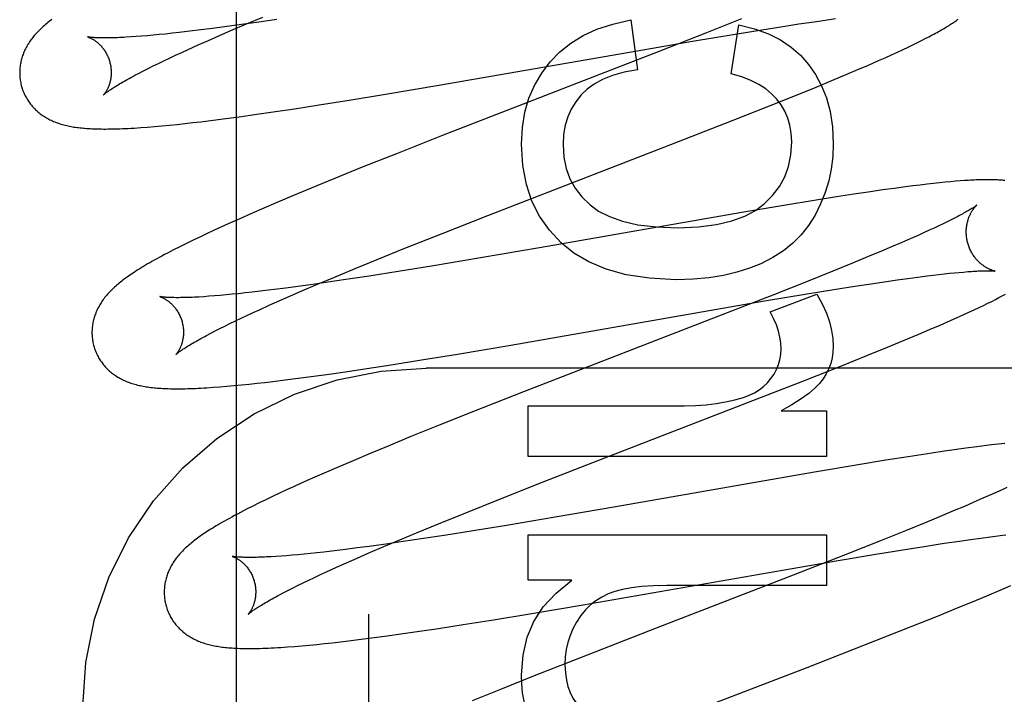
# Model space of a CAD drawing. Header units: inches. Extents: x 0 to 207, y 0 to 134.
# Tile 29 of 68: x 72.13 to 72.345, y 68.595 to 68.742. Entities that reach past the tile are written whole.
import ezdxf

# ---------------------------------------------------------------- set-up
doc = ezdxf.new("R2010")
doc.units = ezdxf.units.IN
doc.header["$LTSCALE"] = 11.383625
doc.header["$MEASUREMENT"] = 0
doc.linetypes.add('HIDDEN', pattern=[0.2, 0.1, -0.1])
doc.layers.add('DEFAULT_2', color=8, linetype='HIDDEN')
doc.layers.add('RIGHTHAND_DOOR_ASSEMBLY', color=7, linetype='CONTINUOUS')

msp = doc.modelspace()

# ---------------------------------------------------------------- linework, layer by layer
at = {"layer": 'DEFAULT_2', "color": 8, "linetype": 'HIDDEN'}
for p, q in [((72.20624, 65.19731), (72.20624, 70.69782)), ((72.17949, 68.74141), (72.18308, 68.74292)), ((72.18612, 68.74242), (72.18217, 68.74183)), ((72.26349, 68.74228), (72.26491, 68.73141)), ((72.28767, 68.7425), (72.28001, 68.73945)), ((72.30354, 68.74191), (72.30593, 68.74226)), ((72.30593, 68.74226), (72.30821, 68.74258)), ((72.16952, 68.7401), (72.16708, 68.7398)), ((72.17206, 68.74043), (72.16952, 68.7401)), ((72.1747, 68.74078), (72.17206, 68.74043)), ((72.17836, 68.74128), (72.1747, 68.74078)), ((72.17605, 68.73995), (72.17949, 68.74141)), ((72.18217, 68.74183), (72.17836, 68.74128)), ((72.28541, 68.73049), (72.28707, 68.74123)), ((72.28623, 68.7392), (72.29207, 68.74015)), ((72.29207, 68.74015), (72.29669, 68.74088)), ((72.29669, 68.74088), (72.3002, 68.74142)), ((72.3002, 68.74142), (72.30354, 68.74191)), ((72.15537, 68.73864), (72.15426, 68.73856)), ((72.15655, 68.73873), (72.15537, 68.73864)), ((72.15778, 68.73883), (72.15655, 68.73873)), ((72.15907, 68.73895), (72.15778, 68.73883)), ((72.16041, 68.73907), (72.15907, 68.73895)), ((72.16181, 68.73921), (72.16041, 68.73907)), ((72.16325, 68.73937), (72.16181, 68.73921)), ((72.16475, 68.73953), (72.16325, 68.73937)), ((72.16708, 68.7398), (72.16475, 68.73953)), ((72.17119, 68.73783), (72.17357, 68.73888)), ((72.17357, 68.73888), (72.17605, 68.73995)), ((72.28001, 68.73945), (72.2698, 68.73546)), ((72.27694, 68.73764), (72.28623, 68.7392)), ((72.32696, 68.73778), (72.3278, 68.7382)), ((72.3278, 68.7382), (72.32858, 68.73861)), ((72.16533, 68.73519), (72.16672, 68.73583)), ((72.16672, 68.73583), (72.16891, 68.73682)), ((72.16891, 68.73682), (72.17119, 68.73783)), ((72.26486, 68.73556), (72.27694, 68.73764)), ((72.32173, 68.73526), (72.32294, 68.73583)), ((72.32294, 68.73583), (72.32407, 68.73636)), ((72.32407, 68.73636), (72.3251, 68.73686)), ((72.3251, 68.73686), (72.32607, 68.73733)), ((72.32607, 68.73733), (72.32696, 68.73778)), ((72.16144, 68.73336), (72.16268, 68.73396)), ((72.16268, 68.73396), (72.16398, 68.73457)), ((72.16398, 68.73457), (72.16533, 68.73519)), ((72.22149, 68.72801), (72.26486, 68.73556)), ((72.2698, 68.73546), (72.22212, 68.71695)), ((72.31759, 68.73339), (72.31903, 68.73403)), ((72.31903, 68.73403), (72.32042, 68.73466)), ((72.32042, 68.73466), (72.32173, 68.73526)), ((72.15699, 68.73116), (72.15802, 68.73169)), ((72.15802, 68.73169), (72.1591, 68.73223)), ((72.1591, 68.73223), (72.16024, 68.73279)), ((72.16024, 68.73279), (72.16144, 68.73336)), ((72.31308, 68.73143), (72.31537, 68.73242)), ((72.31537, 68.73242), (72.31759, 68.73339)), ((72.1551, 68.73018), (72.15602, 68.73066)), ((72.15602, 68.73066), (72.15699, 68.73116)), ((72.30738, 68.72903), (72.31069, 68.73041)), ((72.31069, 68.73041), (72.31308, 68.73143)), ((72.20987, 68.72605), (72.22149, 68.72801)), ((72.29943, 68.72577), (72.30393, 68.7276)), ((72.30393, 68.7276), (72.30738, 68.72903)), ((72.20194, 68.72475), (72.20987, 68.72605)), ((72.29377, 68.7235), (72.29943, 68.72577)), ((72.18583, 68.72225), (72.18999, 68.72287)), ((72.18999, 68.72287), (72.19534, 68.7237)), ((72.19534, 68.7237), (72.20194, 68.72475)), ((72.28583, 68.72036), (72.29377, 68.7235)), ((72.1722, 68.72038), (72.17499, 68.72073)), ((72.17499, 68.72073), (72.17786, 68.72112)), ((72.17786, 68.72112), (72.18178, 68.72166)), ((72.18178, 68.72166), (72.18583, 68.72225)), ((72.15785, 68.71886), (72.1594, 68.71899)), ((72.1594, 68.71899), (72.16101, 68.71913)), ((72.16101, 68.71913), (72.16265, 68.71929)), ((72.16265, 68.71929), (72.16432, 68.71946)), ((72.16432, 68.71946), (72.16602, 68.71964)), ((72.16602, 68.71964), (72.16774, 68.71984)), ((72.16774, 68.71984), (72.1695, 68.72004)), ((72.1695, 68.72004), (72.1722, 68.72038)), ((72.27217, 68.71502), (72.28583, 68.72036)), ((72.22212, 68.71695), (72.21225, 68.71305)), ((72.24558, 68.70473), (72.27217, 68.71502)), ((72.21225, 68.71305), (72.20479, 68.71007)), ((72.20479, 68.71007), (72.1986, 68.70756)), ((72.1986, 68.70756), (72.1936, 68.7055)), ((72.32348, 68.7058), (72.32101, 68.70546)), ((72.32509, 68.706), (72.32348, 68.7058)), ((72.32666, 68.7062), (72.32509, 68.706)), ((72.32817, 68.70638), (72.32666, 68.7062)), ((72.32959, 68.70654), (72.32817, 68.70638)), ((72.33092, 68.70668), (72.32959, 68.70654)), ((72.33215, 68.70681), (72.33092, 68.70668)), ((72.3333, 68.70692), (72.33215, 68.70681)), ((72.33438, 68.70701), (72.3333, 68.70692)), ((72.33539, 68.70709), (72.33438, 68.70701)), ((72.33634, 68.70716), (72.33539, 68.70709)), ((72.18973, 68.70389), (72.18598, 68.7023)), ((72.1936, 68.7055), (72.18973, 68.70389)), ((72.23224, 68.69954), (72.24558, 68.70473)), ((72.3084, 68.7036), (72.30349, 68.70281)), ((72.31218, 68.70418), (72.3084, 68.7036)), ((72.31582, 68.70473), (72.31218, 68.70418)), ((72.31846, 68.70511), (72.31582, 68.70473)), ((72.32101, 68.70546), (72.31846, 68.70511)), ((72.18598, 68.7023), (72.18325, 68.70113)), ((72.29735, 68.70181), (72.28769, 68.70018)), ((72.30349, 68.70281), (72.29735, 68.70181)), ((72.1806, 68.69998), (72.17802, 68.69884)), ((72.18325, 68.70113), (72.1806, 68.69998)), ((72.22248, 68.6957), (72.23224, 68.69954)), ((72.28769, 68.70018), (72.24349, 68.69248)), ((72.17551, 68.69772), (72.17389, 68.69698)), ((72.17802, 68.69884), (72.17551, 68.69772)), ((72.33074, 68.69727), (72.32973, 68.6968)), ((72.3317, 68.69773), (72.33074, 68.69727)), ((72.3326, 68.69817), (72.3317, 68.69773)), ((72.33343, 68.69858), (72.3326, 68.69817)), ((72.33421, 68.69897), (72.33343, 68.69858)), ((72.17078, 68.69554), (72.16928, 68.69483)), ((72.17231, 68.69626), (72.17078, 68.69554)), ((72.17389, 68.69698), (72.17231, 68.69626)), ((72.2141, 68.69236), (72.22248, 68.6957)), ((72.32636, 68.69526), (72.3245, 68.69444)), ((72.32754, 68.69579), (72.32636, 68.69526)), ((72.32866, 68.69631), (72.32754, 68.69579)), ((72.32973, 68.6968), (72.32866, 68.69631)), ((72.16635, 68.69342), (72.16492, 68.6927)), ((72.1678, 68.69413), (72.16635, 68.69342)), ((72.16928, 68.69483), (72.1678, 68.69413)), ((72.32252, 68.69358), (72.32044, 68.69268)), ((72.3245, 68.69444), (72.32252, 68.69358)), ((72.16492, 68.6927), (72.16353, 68.692)), ((72.20806, 68.68992), (72.2141, 68.69236)), ((72.24349, 68.69248), (72.2306, 68.69027)), ((72.31825, 68.69175), (72.31517, 68.69046)), ((72.32044, 68.69268), (72.31825, 68.69175)), ((72.20321, 68.68793), (72.20806, 68.68992)), ((72.22035, 68.68855), (72.21264, 68.6873)), ((72.2306, 68.69027), (72.22035, 68.68855)), ((72.31192, 68.68912), (72.30763, 68.68738)), ((72.31517, 68.69046), (72.31192, 68.68912)), ((72.19856, 68.686), (72.20321, 68.68793)), ((72.20628, 68.68629), (72.20118, 68.68552)), ((72.21264, 68.6873), (72.20628, 68.68629)), ((72.30763, 68.68738), (72.30219, 68.6852)), ((72.32614, 68.68607), (72.3282, 68.68633)), ((72.3282, 68.68633), (72.3295, 68.68649)), ((72.3295, 68.68649), (72.33076, 68.68664)), ((72.33076, 68.68664), (72.33195, 68.68677)), ((72.33195, 68.68677), (72.33309, 68.6869)), ((72.33309, 68.6869), (72.33418, 68.687)), ((72.33418, 68.687), (72.3352, 68.6871)), ((72.3352, 68.6871), (72.33616, 68.68718)), ((72.19346, 68.68439), (72.19072, 68.68402)), ((72.19157, 68.68304), (72.19499, 68.6845)), ((72.19725, 68.68494), (72.19346, 68.68439)), ((72.19499, 68.6845), (72.19856, 68.686)), ((72.20118, 68.68552), (72.19725, 68.68494)), ((72.30219, 68.6852), (72.29448, 68.68214)), ((72.31243, 68.68408), (72.31595, 68.68462)), ((72.31595, 68.68462), (72.31929, 68.68512)), ((72.31929, 68.68512), (72.32168, 68.68546)), ((72.32168, 68.68546), (72.32397, 68.68578)), ((72.32397, 68.68578), (72.32614, 68.68607)), ((72.17371, 68.68205), (72.17247, 68.68195)), ((72.17501, 68.68217), (72.17371, 68.68205)), ((72.17636, 68.6823), (72.17501, 68.68217)), ((72.17776, 68.68244), (72.17636, 68.6823)), ((72.17922, 68.68259), (72.17776, 68.68244)), ((72.18072, 68.68276), (72.17922, 68.68259)), ((72.18307, 68.68303), (72.18072, 68.68276)), ((72.18552, 68.68334), (72.18307, 68.68303)), ((72.18807, 68.68366), (72.18552, 68.68334)), ((72.18674, 68.68093), (72.18911, 68.68197)), ((72.19072, 68.68402), (72.18807, 68.68366)), ((72.18911, 68.68197), (72.19157, 68.68304)), ((72.29448, 68.68214), (72.28319, 68.67773)), ((72.29268, 68.68084), (72.30198, 68.6824)), ((72.29388, 68.67849), (72.30413, 68.6823)), ((72.30198, 68.6824), (72.30782, 68.68335)), ((72.30782, 68.68335), (72.31243, 68.68408)), ((72.34461, 68.68194), (72.34529, 68.68231)), ((72.17129, 68.68186), (72.17017, 68.68178)), ((72.17247, 68.68195), (72.17129, 68.68186)), ((72.1823, 68.67894), (72.18447, 68.67992)), ((72.18447, 68.67992), (72.18674, 68.68093)), ((72.28061, 68.67876), (72.29268, 68.68084)), ((72.33954, 68.67942), (72.34053, 68.67989)), ((72.34053, 68.67989), (72.34145, 68.68034)), ((72.34145, 68.68034), (72.34231, 68.68076)), ((72.34231, 68.68076), (72.34312, 68.68117)), ((72.34312, 68.68117), (72.34389, 68.68157)), ((72.34389, 68.68157), (72.34461, 68.68194)), ((72.17829, 68.67708), (72.17958, 68.67768)), ((72.17958, 68.67768), (72.18092, 68.67831)), ((72.18092, 68.67831), (72.1823, 68.67894)), ((72.23725, 68.67121), (72.28061, 68.67876)), ((72.28319, 68.67773), (72.24003, 68.66099)), ((72.33473, 68.6772), (72.33607, 68.67781)), ((72.33607, 68.67781), (72.33732, 68.67838)), ((72.33732, 68.67838), (72.33847, 68.67891)), ((72.33847, 68.67891), (72.33954, 68.67942)), ((72.17474, 68.67536), (72.17587, 68.67592)), ((72.17587, 68.67592), (72.17706, 68.67649)), ((72.17706, 68.67649), (72.17829, 68.67708)), ((72.32874, 68.67459), (72.33106, 68.67558)), ((72.33106, 68.67558), (72.33331, 68.67657)), ((72.33331, 68.67657), (72.33473, 68.6772)), ((72.17078, 68.67333), (72.17168, 68.6738)), ((72.17168, 68.6738), (72.17265, 68.6743)), ((72.17265, 68.6743), (72.17367, 68.67482)), ((72.17367, 68.67482), (72.17474, 68.67536)), ((72.32303, 68.67218), (72.32635, 68.67357)), ((72.32635, 68.67357), (72.32874, 68.67459)), ((72.22562, 68.66925), (72.23725, 68.67121)), ((72.31956, 68.67074), (72.32303, 68.67218)), ((72.2177, 68.66795), (72.22562, 68.66925)), ((72.31503, 68.6689), (72.31956, 68.67074)), ((72.2111, 68.6669), (72.2177, 68.66795)), ((72.30935, 68.66662), (72.31503, 68.6689)), ((72.19362, 68.66432), (72.19755, 68.66487)), ((72.19755, 68.66487), (72.20159, 68.66545)), ((72.20159, 68.66545), (72.20575, 68.66608)), ((72.20575, 68.66608), (72.2111, 68.6669)), ((72.69374, 68.66615), (72.21874, 68.66615)), ((72.30137, 68.66347), (72.30935, 68.66662)), ((72.17842, 68.6625), (72.18009, 68.66267)), ((72.18009, 68.66267), (72.18179, 68.66285)), ((72.18179, 68.66285), (72.18351, 68.66304)), ((72.18351, 68.66304), (72.18527, 68.66325)), ((72.18527, 68.66325), (72.18797, 68.66358)), ((72.18797, 68.66358), (72.19076, 68.66394)), ((72.19076, 68.66394), (72.19362, 68.66432)), ((72.28656, 68.65769), (72.30137, 68.66347)), ((72.17219, 68.66197), (72.17365, 68.66207)), ((72.17365, 68.66207), (72.17518, 68.6622)), ((72.17518, 68.6622), (72.17677, 68.66234)), ((72.17677, 68.66234), (72.17842, 68.6625)), ((72.24003, 68.66099), (72.22906, 68.65667)), ((72.22906, 68.65667), (72.22161, 68.65369)), ((72.24102, 68.65792), (72.27516, 68.65792)), ((72.24102, 68.64687), (72.24102, 68.65792)), ((72.25648, 68.64604), (72.28656, 68.65769)), ((72.29634, 68.65682), (72.30622, 68.65682)), ((72.30622, 68.65682), (72.30622, 68.64687)), ((72.22161, 68.65369), (72.21541, 68.65118)), ((72.21541, 68.65118), (72.21041, 68.64913)), ((72.34517, 68.64972), (72.34375, 68.64956)), ((72.21041, 68.64913), (72.20653, 68.64752)), ((72.33146, 68.64791), (72.32784, 68.64737)), ((72.33408, 68.64829), (72.33146, 68.64791)), ((72.33662, 68.64865), (72.33408, 68.64829)), ((72.33907, 68.64898), (72.33662, 68.64865)), ((72.34067, 68.64919), (72.33907, 68.64898)), ((72.34224, 68.64938), (72.34067, 68.64919)), ((72.34375, 68.64956), (72.34224, 68.64938)), ((72.20276, 68.64593), (72.19912, 68.64437)), ((72.20653, 68.64752), (72.20276, 68.64593)), ((72.30622, 68.64687), (72.24102, 68.64687)), ((72.2443, 68.64128), (72.25648, 68.64604)), ((72.3192, 68.64601), (72.3131, 68.64501)), ((72.32408, 68.64679), (72.3192, 68.64601)), ((72.32784, 68.64737), (72.32408, 68.64679)), ((72.19912, 68.64437), (72.19647, 68.64322)), ((72.30358, 68.64341), (72.25971, 68.63577)), ((72.3131, 68.64501), (72.30358, 68.64341)), ((72.1939, 68.64209), (72.19141, 68.64098)), ((72.19647, 68.64322), (72.1939, 68.64209)), ((72.23463, 68.63746), (72.2443, 68.64128)), ((72.18821, 68.63952), (72.18667, 68.6388)), ((72.18979, 68.64024), (72.18821, 68.63952)), ((72.19141, 68.64098), (72.18979, 68.64024)), ((72.34344, 68.63905), (72.34226, 68.63852)), ((72.34456, 68.63957), (72.34344, 68.63905)), ((72.34563, 68.64006), (72.34456, 68.63957)), ((72.18372, 68.63739), (72.18229, 68.6367)), ((72.18517, 68.63809), (72.18372, 68.63739)), ((72.18667, 68.6388), (72.18517, 68.63809)), ((72.22738, 68.63456), (72.23463, 68.63746)), ((72.33842, 68.63683), (72.33633, 68.63593)), ((72.3404, 68.6377), (72.33842, 68.63683)), ((72.34226, 68.63852), (72.3404, 68.6377)), ((72.18089, 68.636), (72.1795, 68.6353)), ((72.18229, 68.6367), (72.18089, 68.636)), ((72.25971, 68.63577), (72.24691, 68.63357)), ((72.33413, 68.635), (72.33104, 68.63371)), ((72.33633, 68.63593), (72.33413, 68.635)), ((72.22142, 68.63214), (72.22738, 68.63456)), ((72.24691, 68.63357), (72.23671, 68.63185)), ((72.33104, 68.63371), (72.32778, 68.63236)), ((72.21665, 68.63017), (72.22142, 68.63214)), ((72.22904, 68.6306), (72.2227, 68.6296)), ((72.23671, 68.63185), (72.22904, 68.6306)), ((72.32348, 68.63061), (72.31801, 68.62842)), ((72.32778, 68.63236), (72.32348, 68.63061)), ((72.20946, 68.62715), (72.21298, 68.62864)), ((72.21369, 68.62824), (72.20991, 68.6277)), ((72.21298, 68.62864), (72.21665, 68.63017)), ((72.21762, 68.62882), (72.21369, 68.62824)), ((72.2227, 68.6296), (72.21762, 68.62882)), ((72.24102, 68.62968), (72.30622, 68.62968)), ((72.24102, 68.6198), (72.24102, 68.62968)), ((72.30622, 68.62968), (72.30622, 68.61863)), ((72.31801, 68.62842), (72.31027, 68.62535)), ((72.33193, 68.62786), (72.33526, 68.62835)), ((72.33526, 68.62835), (72.33764, 68.62869)), ((72.33764, 68.62869), (72.33991, 68.62901)), ((72.33991, 68.62901), (72.34208, 68.6293)), ((72.34208, 68.6293), (72.34413, 68.62956)), ((72.34413, 68.62956), (72.34543, 68.62972)), ((72.1987, 68.62622), (72.19637, 68.62595)), ((72.20112, 68.62652), (72.1987, 68.62622)), ((72.20365, 68.62684), (72.20112, 68.62652)), ((72.20627, 68.62719), (72.20365, 68.62684)), ((72.20609, 68.6257), (72.20946, 68.62715)), ((72.20991, 68.6277), (72.20627, 68.62719)), ((72.31702, 68.62549), (72.32287, 68.62644)), ((72.32287, 68.62644), (72.32752, 68.62718)), ((72.32752, 68.62718), (72.33193, 68.62786)), ((72.18704, 68.62506), (72.18592, 68.62499)), ((72.18821, 68.62515), (72.18704, 68.62506)), ((72.18944, 68.62525), (72.18821, 68.62515)), ((72.19072, 68.62537), (72.18944, 68.62525)), ((72.19206, 68.6255), (72.19072, 68.62537)), ((72.19344, 68.62564), (72.19206, 68.6255)), ((72.19488, 68.62579), (72.19344, 68.62564)), ((72.19637, 68.62595), (72.19488, 68.62579)), ((72.20134, 68.62361), (72.20366, 68.62464)), ((72.20366, 68.62464), (72.20609, 68.6257)), ((72.29662, 68.62201), (72.30874, 68.6241)), ((72.31027, 68.62535), (72.29891, 68.62091)), ((72.30874, 68.6241), (72.31702, 68.62549)), ((72.197, 68.62165), (72.19912, 68.62262)), ((72.19912, 68.62262), (72.20134, 68.62361)), ((72.25307, 68.61443), (72.29662, 68.62201)), ((72.1919, 68.61924), (72.19309, 68.61982)), ((72.19309, 68.61982), (72.19434, 68.62041)), ((72.19434, 68.62041), (72.19565, 68.62102)), ((72.19565, 68.62102), (72.197, 68.62165)), ((72.2506, 68.6198), (72.24102, 68.6198)), ((72.29891, 68.62091), (72.26903, 68.60934)), ((72.18765, 68.6171), (72.18863, 68.61761)), ((72.18863, 68.61761), (72.18966, 68.61813)), ((72.18966, 68.61813), (72.19075, 68.61868)), ((72.19075, 68.61868), (72.1919, 68.61924)), ((72.30622, 68.61863), (72.27129, 68.61863)), ((72.34177, 68.61662), (72.34418, 68.61764)), ((72.34418, 68.61764), (72.34652, 68.61865)), ((72.18673, 68.61662), (72.18765, 68.6171)), ((72.33845, 68.61523), (72.34177, 68.61662)), ((72.2414, 68.61246), (72.25307, 68.61443)), ((72.33044, 68.61196), (72.33497, 68.6138)), ((72.33497, 68.6138), (72.33845, 68.61523)), ((72.22681, 68.6101), (72.23344, 68.61115)), ((72.23344, 68.61115), (72.2414, 68.61246)), ((72.32474, 68.60967), (72.33044, 68.61196)), ((72.21727, 68.60865), (72.22144, 68.60927)), ((72.22144, 68.60927), (72.22681, 68.6101)), ((72.26903, 68.60934), (72.25221, 68.60278)), ((72.31676, 68.60652), (72.32474, 68.60967)), ((72.20178, 68.60655), (72.20453, 68.60689)), ((72.20453, 68.60689), (72.20735, 68.60725)), ((72.20735, 68.60725), (72.21024, 68.60765)), ((72.21024, 68.60765), (72.21321, 68.60806)), ((72.21321, 68.60806), (72.21727, 68.60865)), ((72.19, 68.60533), (72.1916, 68.60546)), ((72.1916, 68.60546), (72.19322, 68.60561)), ((72.19322, 68.60561), (72.19487, 68.60577)), ((72.19487, 68.60577), (72.19654, 68.60595)), ((72.19654, 68.60595), (72.19825, 68.60613)), ((72.19825, 68.60613), (72.2, 68.60633)), ((72.2, 68.60633), (72.20178, 68.60655)), ((72.30196, 68.60074), (72.31676, 68.60652)), ((72.25221, 68.60278), (72.24237, 68.59889)), ((72.27863, 68.59172), (72.30196, 68.60074)), ((72.24237, 68.59889), (72.23496, 68.59592)), ((72.23496, 68.59592), (72.22881, 68.59341))]:
    msp.add_line(p, q, dxfattribs=at)
for points in [[(72.13693, 68.74236), (72.13665, 68.74214), (72.13637, 68.74193), (72.1361, 68.74172), (72.13584, 68.74151), (72.13558, 68.74129), (72.13533, 68.74108)], [(72.24587, 68.73313), (72.24796, 68.73529), (72.25035, 68.73719), (72.25302, 68.73886), (72.25606, 68.74027), (72.25956, 68.7414), (72.26349, 68.74228)], [(72.32858, 68.73861), (72.32896, 68.73881), (72.32933, 68.739), (72.32968, 68.7392), (72.33002, 68.73938), (72.33036, 68.73957), (72.33068, 68.73975), (72.331, 68.73993), (72.33131, 68.7401), (72.3316, 68.74028), (72.33189, 68.74045), (72.33218, 68.74062), (72.33245, 68.74078), (72.33272, 68.74095), (72.33298, 68.74111), (72.33323, 68.74127), (72.33348, 68.74143), (72.33371, 68.74159), (72.33395, 68.74174), (72.33417, 68.7419), (72.33439, 68.74205), (72.3346, 68.7422), (72.33481, 68.74235), (72.33501, 68.74249)], [(72.13533, 68.74108), (72.13509, 68.74087), (72.13484, 68.74065), (72.13461, 68.74043), (72.13438, 68.74021), (72.13416, 68.73999), (72.13394, 68.73977), (72.13372, 68.73955), (72.13352, 68.73933), (72.13331, 68.7391), (72.13312, 68.73887), (72.13293, 68.73864), (72.13274, 68.73841), (72.13256, 68.73818), (72.13239, 68.73795), (72.13222, 68.73771), (72.13206, 68.73747), (72.1319, 68.73723), (72.13175, 68.73699), (72.1316, 68.73675), (72.13146, 68.7365), (72.13133, 68.73625), (72.1312, 68.736), (72.13108, 68.73575), (72.13096, 68.7355), (72.13085, 68.73525), (72.13075, 68.735), (72.13066, 68.73475), (72.13057, 68.7345), (72.13048, 68.73424), (72.1304, 68.73398), (72.13033, 68.73372), (72.13026, 68.73346), (72.1302, 68.7332), (72.13015, 68.73293), (72.1301, 68.73267), (72.13005, 68.7324), (72.13002, 68.73213), (72.12999, 68.73185), (72.12996, 68.73158), (72.12995, 68.73131), (72.12994, 68.73103), (72.12993, 68.73075), (72.12994, 68.73048), (72.12995, 68.7302), (72.12996, 68.72992), (72.12999, 68.72964), (72.13002, 68.72937), (72.13006, 68.72909), (72.1301, 68.72881), (72.13015, 68.72854), (72.13021, 68.72827), (72.13028, 68.72799), (72.13034, 68.72776)], [(72.28707, 68.74123), (72.29049, 68.74036), (72.29352, 68.73925), (72.29615, 68.73791), (72.29846, 68.73634), (72.30051, 68.73456), (72.30228, 68.73256)], [(72.14477, 68.73859), (72.14476, 68.73859), (72.14474, 68.73859), (72.14474, 68.73859), (72.14475, 68.73859), (72.14476, 68.73859), (72.14478, 68.73858), (72.14481, 68.73857), (72.14485, 68.73856), (72.14489, 68.73855), (72.14494, 68.73853), (72.145, 68.73851), (72.14506, 68.73848), (72.14513, 68.73846), (72.1452, 68.73843), (72.14527, 68.7384), (72.14535, 68.73836), (72.14544, 68.73832), (72.14553, 68.73827), (72.14562, 68.73823), (72.14572, 68.73817), (72.14582, 68.73812), (72.14593, 68.73806), (72.14603, 68.73799), (72.14614, 68.73792), (72.14626, 68.73785), (72.14637, 68.73777), (72.14649, 68.73768), (72.14661, 68.73759), (72.14673, 68.7375), (72.14686, 68.7374), (72.14698, 68.73729), (72.14711, 68.73718), (72.14724, 68.73706), (72.14737, 68.73694), (72.1475, 68.7368), (72.14763, 68.73667), (72.14777, 68.73652), (72.1479, 68.73637), (72.14803, 68.73621), (72.14816, 68.73604), (72.14829, 68.73587), (72.14841, 68.73569), (72.14854, 68.7355), (72.14866, 68.73531), (72.14878, 68.73511), (72.14889, 68.7349), (72.149, 68.73469), (72.14911, 68.73448), (72.14921, 68.73425), (72.1493, 68.73403), (72.14939, 68.7338), (72.14947, 68.73356), (72.14955, 68.73333), (72.14961, 68.73312)], [(72.15426, 68.73856), (72.1532, 68.7385), (72.15269, 68.73847), (72.1522, 68.73845), (72.15173, 68.73843), (72.15127, 68.73841), (72.15083, 68.73839), (72.1504, 68.73838), (72.14999, 68.73837), (72.14959, 68.73836), (72.14921, 68.73836), (72.14885, 68.73835), (72.1485, 68.73835), (72.14817, 68.73835), (72.14786, 68.73836), (72.14756, 68.73836), (72.14728, 68.73837), (72.14702, 68.73838), (72.14677, 68.73839), (72.14654, 68.7384), (72.14633, 68.73841), (72.14613, 68.73843), (72.14594, 68.73844), (72.14577, 68.73845), (72.14562, 68.73847), (72.14548, 68.73848), (72.14535, 68.7385), (72.14523, 68.73851), (72.14513, 68.73852), (72.14504, 68.73854), (72.14497, 68.73855), (72.1449, 68.73856), (72.14485, 68.73857), (72.14481, 68.73858), (72.14478, 68.73858), (72.14477, 68.73859)], [(72.14961, 68.73312), (72.14966, 68.73291), (72.14972, 68.73267), (72.14977, 68.73242), (72.14981, 68.73218), (72.14985, 68.73194), (72.14988, 68.7317), (72.1499, 68.73146), (72.14991, 68.73122), (72.14992, 68.73099), (72.14992, 68.73076), (72.14992, 68.73053), (72.14991, 68.7303), (72.1499, 68.73008), (72.14987, 68.72987), (72.14985, 68.72966), (72.14982, 68.72946), (72.14979, 68.72926), (72.14975, 68.72906), (72.14971, 68.72888), (72.14966, 68.7287), (72.14961, 68.72852), (72.14957, 68.72835), (72.14951, 68.72819), (72.14946, 68.72804), (72.14941, 68.72789), (72.14935, 68.72774), (72.14929, 68.7276), (72.14924, 68.72747), (72.14918, 68.72734), (72.14912, 68.72722), (72.14906, 68.7271), (72.149, 68.72699), (72.14894, 68.72689), (72.14889, 68.72679), (72.14883, 68.72669), (72.14878, 68.7266), (72.14872, 68.72652), (72.14867, 68.72644), (72.14862, 68.72637), (72.14857, 68.7263), (72.14852, 68.72624), (72.14848, 68.72618), (72.14844, 68.72613), (72.1484, 68.72608), (72.14837, 68.72604), (72.14834, 68.72601), (72.14831, 68.72598), (72.14829, 68.72595), (72.14828, 68.72594), (72.14827, 68.72593), (72.14826, 68.72592)], [(72.23955, 68.71514), (72.23976, 68.7188), (72.24031, 68.72216), (72.2412, 68.7252), (72.24242, 68.72799), (72.24398, 68.73065), (72.24587, 68.73313)], [(72.30228, 68.73256), (72.30384, 68.73036), (72.30514, 68.7279), (72.30621, 68.72523), (72.307, 68.72225), (72.30749, 68.7189), (72.3077, 68.7152)], [(72.14827, 68.72593), (72.14827, 68.72593), (72.14829, 68.72595), (72.14831, 68.72597), (72.14835, 68.726), (72.14839, 68.72603), (72.14844, 68.72608), (72.1485, 68.72613), (72.14857, 68.72619), (72.14865, 68.72625), (72.14874, 68.72632), (72.14885, 68.7264), (72.14896, 68.72649), (72.14909, 68.72658), (72.14923, 68.72668), (72.14939, 68.72679), (72.14955, 68.72691), (72.14974, 68.72704), (72.14993, 68.72717), (72.15014, 68.72731), (72.15037, 68.72745), (72.15061, 68.72761), (72.15087, 68.72777), (72.15114, 68.72793), (72.15142, 68.72811), (72.15172, 68.72829), (72.15204, 68.72847), (72.15237, 68.72866), (72.15271, 68.72886), (72.15307, 68.72907), (72.15345, 68.72928), (72.15384, 68.7295), (72.15425, 68.72972), (72.15467, 68.72994), (72.1551, 68.73018)], [(72.26491, 68.73141), (72.26201, 68.73085), (72.25946, 68.73013), (72.2573, 68.72925), (72.25545, 68.72824), (72.25389, 68.72712), (72.25263, 68.72589)], [(72.29529, 68.72503), (72.29422, 68.72616), (72.29293, 68.72721), (72.29143, 68.72818), (72.28969, 68.72906), (72.28768, 68.72983), (72.28541, 68.73049)], [(72.13034, 68.72776), (72.1304, 68.72754), (72.13049, 68.72727), (72.13058, 68.72701), (72.13068, 68.72674), (72.13078, 68.72648), (72.13089, 68.72623), (72.13101, 68.72598), (72.13113, 68.72573), (72.13126, 68.72548), (72.13139, 68.72524), (72.13153, 68.725), (72.13168, 68.72476), (72.13183, 68.72453), (72.13198, 68.72431), (72.13214, 68.72408), (72.13231, 68.72387), (72.13248, 68.72365), (72.13266, 68.72344), (72.13284, 68.72324), (72.13302, 68.72304), (72.13321, 68.72285), (72.1334, 68.72266), (72.1336, 68.72247), (72.1338, 68.72229), (72.134, 68.72212), (72.13421, 68.72195), (72.13442, 68.72178), (72.13464, 68.72162), (72.13486, 68.72146), (72.13509, 68.72131), (72.13532, 68.72116), (72.13556, 68.72101), (72.1358, 68.72087), (72.13605, 68.72073), (72.1363, 68.72059), (72.13655, 68.72046), (72.13681, 68.72034), (72.13707, 68.72022), (72.13734, 68.7201), (72.13761, 68.71999), (72.13788, 68.71989), (72.13816, 68.71978), (72.13844, 68.71969), (72.13872, 68.71959), (72.13901, 68.7195), (72.13931, 68.71942), (72.1396, 68.71934), (72.1399, 68.71926), (72.14021, 68.71919), (72.14052, 68.71912), (72.14083, 68.71906), (72.14115, 68.719), (72.14147, 68.71894), (72.14179, 68.71888), (72.14212, 68.71883), (72.14246, 68.71879), (72.14279, 68.71874), (72.14314, 68.7187), (72.14348, 68.71867), (72.14384, 68.71863), (72.1442, 68.7186), (72.14456, 68.71857), (72.14494, 68.71855), (72.14532, 68.71853), (72.14571, 68.71851), (72.14611, 68.71849), (72.14652, 68.71847), (72.14693, 68.71846), (72.14736, 68.71845), (72.1478, 68.71845), (72.14825, 68.71844), (72.14872, 68.71844), (72.1492, 68.71845), (72.14969, 68.71845), (72.1502, 68.71846), (72.15073, 68.71847), (72.15128, 68.71849), (72.15184, 68.71851), (72.15243, 68.71853), (72.15304, 68.71856), (72.15366, 68.71859), (72.15431, 68.71862), (72.15498, 68.71866), (72.15567, 68.71871), (72.15638, 68.71875), (72.15785, 68.71886)], [(72.25263, 68.72589), (72.25143, 68.7244), (72.25044, 68.72281), (72.24967, 68.72111), (72.24911, 68.71927), (72.24877, 68.71724), (72.24864, 68.71502)], [(72.29861, 68.71563), (72.2985, 68.71751), (72.29821, 68.71926), (72.29775, 68.72084), (72.29711, 68.72232), (72.29629, 68.72371), (72.29529, 68.72503)], [(72.24827, 68.69359), (72.24568, 68.69634), (72.24354, 68.69938), (72.24185, 68.70267), (72.24063, 68.70633), (72.23986, 68.7105), (72.23955, 68.71514)], [(72.24864, 68.71502), (72.24883, 68.71228), (72.24934, 68.70979), (72.25015, 68.70757), (72.25128, 68.70553), (72.25275, 68.70362), (72.25456, 68.70185)], [(72.29261, 68.70205), (72.29444, 68.70388), (72.29593, 68.70586), (72.29708, 68.70796), (72.2979, 68.71025), (72.29841, 68.71282), (72.29861, 68.71563)], [(72.3077, 68.7152), (72.30758, 68.7124), (72.30724, 68.70969), (72.3067, 68.7071), (72.30593, 68.70458), (72.30493, 68.70207), (72.30371, 68.69961)], [(72.34517, 68.70718), (72.34492, 68.7072), (72.34466, 68.70723), (72.3444, 68.70725), (72.34414, 68.70727), (72.34387, 68.70729), (72.34359, 68.7073), (72.3433, 68.70732), (72.34301, 68.70733), (72.34272, 68.70734), (72.34241, 68.70735), (72.3421, 68.70735), (72.34178, 68.70736), (72.34145, 68.70736), (72.34111, 68.70736), (72.34077, 68.70735), (72.34042, 68.70735), (72.34005, 68.70734), (72.33968, 68.70733), (72.3393, 68.70732), (72.33891, 68.7073), (72.3385, 68.70729), (72.33809, 68.70727), (72.33767, 68.70724), (72.33724, 68.70722), (72.33634, 68.70716)], [(72.25456, 68.70185), (72.25643, 68.70047), (72.2588, 68.69929), (72.26163, 68.69828), (72.26501, 68.69751), (72.26904, 68.69704), (72.27368, 68.69685)], [(72.27368, 68.69685), (72.27824, 68.69705), (72.28221, 68.69754), (72.28555, 68.69834), (72.28836, 68.69938), (72.29072, 68.70061), (72.29261, 68.70205)], [(72.33903, 68.70177), (72.33902, 68.70177), (72.33901, 68.70175), (72.33899, 68.70174), (72.33896, 68.70171), (72.33892, 68.70169), (72.33887, 68.70165), (72.33882, 68.70161), (72.33875, 68.70156), (72.33867, 68.70151), (72.33858, 68.70144), (72.33848, 68.70138), (72.33837, 68.7013), (72.33824, 68.70122), (72.3381, 68.70113), (72.33795, 68.70104), (72.33778, 68.70093), (72.3376, 68.70082), (72.3374, 68.7007), (72.33718, 68.70058), (72.33696, 68.70045), (72.33671, 68.70031), (72.33645, 68.70016), (72.33618, 68.70001), (72.33589, 68.69985), (72.33559, 68.69969), (72.33527, 68.69952), (72.33493, 68.69934), (72.33458, 68.69916), (72.33421, 68.69897)], [(72.33708, 68.69347), (72.33703, 68.69367), (72.33697, 68.69391), (72.33692, 68.69414), (72.33688, 68.69437), (72.33684, 68.69461), (72.33681, 68.69484), (72.33678, 68.69508), (72.33677, 68.69531), (72.33675, 68.69554), (72.33675, 68.69577), (72.33674, 68.696), (72.33675, 68.69622), (72.33676, 68.69644), (72.33677, 68.69666), (72.33679, 68.69688), (72.33682, 68.69709), (72.33685, 68.6973), (72.33688, 68.6975), (72.33692, 68.69771), (72.33696, 68.6979), (72.33701, 68.69809), (72.33706, 68.69828), (72.33711, 68.69846), (72.33716, 68.69863), (72.33721, 68.6988), (72.33727, 68.69896), (72.33733, 68.69912), (72.33739, 68.69928), (72.33745, 68.69943), (72.33752, 68.69957), (72.33758, 68.69971), (72.33765, 68.69985), (72.33771, 68.69998), (72.33778, 68.7001), (72.33785, 68.70022), (72.33791, 68.70034), (72.33798, 68.70045), (72.33804, 68.70055), (72.33811, 68.70065), (72.33817, 68.70075), (72.33824, 68.70084), (72.3383, 68.70093), (72.33836, 68.70102), (72.33842, 68.7011), (72.33848, 68.70118), (72.33854, 68.70125), (72.3386, 68.70131), (72.33865, 68.70138), (72.3387, 68.70144), (72.33875, 68.70149), (72.3388, 68.70154), (72.33884, 68.70159), (72.33888, 68.70163), (72.33891, 68.70166), (72.33894, 68.70169), (72.33897, 68.70172), (72.33899, 68.70174), (72.33901, 68.70176), (72.33902, 68.70177), (72.33903, 68.70177)], [(72.30371, 68.69961), (72.3023, 68.69735), (72.30069, 68.69531), (72.29889, 68.69347), (72.29684, 68.69183), (72.29449, 68.69033), (72.29186, 68.68899)], [(72.27338, 68.68549), (72.26755, 68.68581), (72.26244, 68.68657), (72.25807, 68.68779), (72.25432, 68.6894), (72.25104, 68.69132), (72.24827, 68.69359)], [(72.34303, 68.68738), (72.34303, 68.68738), (72.34302, 68.68738), (72.34301, 68.68738), (72.34299, 68.68738), (72.34296, 68.68739), (72.34292, 68.6874), (72.34288, 68.68741), (72.34283, 68.68742), (72.34277, 68.68744), (72.34271, 68.68745), (72.34265, 68.68747), (72.34258, 68.68749), (72.34251, 68.68752), (72.34243, 68.68754), (72.34234, 68.68757), (72.34226, 68.6876), (72.34217, 68.68764), (72.34207, 68.68768), (72.34197, 68.68772), (72.34187, 68.68776), (72.34177, 68.68781), (72.34167, 68.68786), (72.34156, 68.68791), (72.34145, 68.68797), (72.34133, 68.68803), (72.34122, 68.68809), (72.3411, 68.68816), (72.34098, 68.68823), (72.34086, 68.68831), (72.34073, 68.68839), (72.3406, 68.68848), (72.34048, 68.68857), (72.34034, 68.68866), (72.34021, 68.68876), (72.34008, 68.68887), (72.33995, 68.68898), (72.33981, 68.6891), (72.33967, 68.68922), (72.33954, 68.68935), (72.3394, 68.68948), (72.33927, 68.68962), (72.33913, 68.68977), (72.33899, 68.68992), (72.33886, 68.69008), (72.33873, 68.69024), (72.3386, 68.69041), (72.33847, 68.69058), (72.33834, 68.69076), (72.33822, 68.69095), (72.3381, 68.69114), (72.33798, 68.69133), (72.33787, 68.69153), (72.33776, 68.69174), (72.33765, 68.69195), (72.33755, 68.69216), (72.33746, 68.69238), (72.33737, 68.6926), (72.33729, 68.69282), (72.33721, 68.69305), (72.33714, 68.69328), (72.33708, 68.69347)], [(72.16353, 68.692), (72.16286, 68.69166), (72.16222, 68.69132), (72.16159, 68.69099), (72.161, 68.69067), (72.16042, 68.69036), (72.15987, 68.69005), (72.15934, 68.68976), (72.15883, 68.68948), (72.15835, 68.6892), (72.15788, 68.68893), (72.15743, 68.68866), (72.157, 68.6884), (72.15658, 68.68815), (72.15617, 68.6879), (72.15578, 68.68766), (72.15541, 68.68742), (72.15504, 68.68718), (72.15469, 68.68695), (72.15435, 68.68672), (72.15402, 68.6865), (72.1537, 68.68627), (72.15339, 68.68605), (72.15308, 68.68583), (72.15279, 68.68562), (72.1525, 68.6854), (72.15222, 68.68519), (72.15195, 68.68497), (72.15168, 68.68476), (72.15142, 68.68454), (72.15117, 68.68433)], [(72.29186, 68.68899), (72.28937, 68.68799), (72.28665, 68.68714), (72.2837, 68.68645), (72.28052, 68.68593), (72.27708, 68.68561), (72.27338, 68.68549)], [(72.33616, 68.68718), (72.33706, 68.68726), (72.33749, 68.68729), (72.3379, 68.68731), (72.33829, 68.68734), (72.33867, 68.68736), (72.33903, 68.68738), (72.33937, 68.6874), (72.33969, 68.68741), (72.34, 68.68742), (72.34028, 68.68743), (72.34055, 68.68744), (72.3408, 68.68744), (72.34104, 68.68745), (72.34126, 68.68745), (72.34147, 68.68745), (72.34166, 68.68745), (72.34184, 68.68745), (72.342, 68.68744), (72.34215, 68.68744), (72.34229, 68.68743), (72.34241, 68.68743), (72.34252, 68.68742), (72.34262, 68.68741), (72.34271, 68.68741), (72.34278, 68.6874), (72.34285, 68.6874), (72.3429, 68.68739), (72.34295, 68.68739), (72.34298, 68.68738), (72.34301, 68.68738), (72.34302, 68.68738), (72.34303, 68.68738)], [(72.15117, 68.68433), (72.15092, 68.68411), (72.15068, 68.68389), (72.15044, 68.68368), (72.15021, 68.68346), (72.14998, 68.68324), (72.14976, 68.68302), (72.14955, 68.6828), (72.14934, 68.68257), (72.14913, 68.68234), (72.14894, 68.68212), (72.14874, 68.68189), (72.14856, 68.68166), (72.14838, 68.68142), (72.1482, 68.68119), (72.14803, 68.68095), (72.14787, 68.68071), (72.14771, 68.68047), (72.14756, 68.68023), (72.14741, 68.67998), (72.14727, 68.67974), (72.14713, 68.67949), (72.147, 68.67924), (72.14688, 68.67899), (72.14676, 68.67874), (72.14666, 68.67849), (72.14655, 68.67823), (72.14646, 68.67798), (72.14636, 68.67773), (72.14628, 68.67747), (72.1462, 68.67721), (72.14613, 68.67695), (72.14606, 68.67669), (72.146, 68.67643), (72.14594, 68.67616), (72.14589, 68.67589), (72.14585, 68.67562), (72.14581, 68.67535), (72.14578, 68.67508), (72.14575, 68.6748), (72.14574, 68.67453), (72.14573, 68.67425), (72.14572, 68.67397), (72.14573, 68.67369), (72.14574, 68.67342), (72.14575, 68.67314), (72.14578, 68.67286), (72.14581, 68.67258), (72.14585, 68.6723), (72.14589, 68.67203), (72.14594, 68.67175), (72.146, 68.67148), (72.14607, 68.6712), (72.14613, 68.67097)], [(72.30413, 68.6823), (72.30529, 68.6802), (72.3062, 68.67818), (72.30688, 68.67625), (72.30734, 68.6744), (72.30762, 68.67263), (72.3077, 68.67094)], [(72.16056, 68.68179), (72.16055, 68.6818), (72.16053, 68.6818), (72.16053, 68.6818), (72.16054, 68.6818), (72.16055, 68.6818), (72.16057, 68.68179), (72.1606, 68.68178), (72.16064, 68.68177), (72.16068, 68.68176), (72.16073, 68.68174), (72.16078, 68.68172), (72.16084, 68.6817), (72.16091, 68.68167), (72.16098, 68.68164), (72.16106, 68.68161), (72.16114, 68.68157), (72.16123, 68.68153), (72.16132, 68.68148), (72.16141, 68.68144), (72.16151, 68.68138), (72.16161, 68.68133), (72.16171, 68.68127), (72.16182, 68.6812), (72.16193, 68.68113), (72.16204, 68.68106), (72.16216, 68.68098), (72.16228, 68.6809), (72.1624, 68.68081), (72.16252, 68.68071), (72.16264, 68.68061), (72.16277, 68.68051), (72.1629, 68.68039), (72.16303, 68.68027), (72.16316, 68.68015), (72.16329, 68.68002), (72.16342, 68.67988), (72.16355, 68.67973), (72.16369, 68.67958), (72.16382, 68.67942), (72.16395, 68.67925), (72.16408, 68.67908), (72.1642, 68.6789), (72.16433, 68.67871), (72.16445, 68.67852), (72.16457, 68.67832), (72.16468, 68.67811), (72.16479, 68.6779), (72.1649, 68.67769), (72.165, 68.67746), (72.16509, 68.67724), (72.16518, 68.67701), (72.16526, 68.67677), (72.16534, 68.67654), (72.1654, 68.67633)], [(72.17017, 68.68178), (72.1691, 68.68171), (72.16859, 68.68169), (72.1681, 68.68166), (72.16762, 68.68164), (72.16715, 68.68162), (72.16671, 68.6816), (72.16628, 68.68159), (72.16586, 68.68158), (72.16546, 68.68157), (72.16508, 68.68157), (72.16471, 68.68156), (72.16436, 68.68156), (72.16403, 68.68156), (72.16371, 68.68157), (72.16341, 68.68157), (72.16313, 68.68158), (72.16286, 68.68159), (72.16261, 68.6816), (72.16237, 68.68161), (72.16216, 68.68162), (72.16195, 68.68163), (72.16176, 68.68165), (72.16159, 68.68166), (72.16143, 68.68167), (72.16129, 68.68169), (72.16116, 68.6817), (72.16104, 68.68172), (72.16094, 68.68173), (72.16085, 68.68174), (72.16077, 68.68176), (72.1607, 68.68177), (72.16065, 68.68178), (72.1606, 68.68179), (72.16057, 68.68179), (72.16056, 68.68179)], [(72.29628, 68.67039), (72.29622, 68.67166), (72.29604, 68.67296), (72.29573, 68.67428), (72.29527, 68.67564), (72.29465, 68.67704), (72.29388, 68.67849)], [(72.1654, 68.67633), (72.16545, 68.67612), (72.16551, 68.67588), (72.16556, 68.67564), (72.1656, 68.67539), (72.16564, 68.67515), (72.16567, 68.67491), (72.16569, 68.67467), (72.1657, 68.67443), (72.16571, 68.6742), (72.16572, 68.67397), (72.16571, 68.67374), (72.1657, 68.67352), (72.16569, 68.6733), (72.16567, 68.67308), (72.16564, 68.67287), (72.16561, 68.67267), (72.16558, 68.67247), (72.16554, 68.67228), (72.1655, 68.67209), (72.16545, 68.67191), (72.16541, 68.67174), (72.16536, 68.67157), (72.16531, 68.67141), (72.16525, 68.67125), (72.1652, 68.6711), (72.16514, 68.67096), (72.16509, 68.67082), (72.16503, 68.67069), (72.16497, 68.67056), (72.16491, 68.67044), (72.16485, 68.67032), (72.1648, 68.67021), (72.16474, 68.6701), (72.16468, 68.67), (72.16463, 68.66991), (72.16457, 68.66982), (72.16452, 68.66973), (72.16446, 68.66965), (72.16441, 68.66958), (72.16436, 68.66951), (72.16432, 68.66945), (72.16427, 68.66939), (72.16423, 68.66934), (72.1642, 68.66929), (72.16416, 68.66925), (72.16413, 68.66922), (72.16411, 68.66919), (72.16409, 68.66917), (72.16407, 68.66915), (72.16406, 68.66914), (72.16405, 68.66913)], [(72.16406, 68.66913), (72.16406, 68.66914), (72.16408, 68.66916), (72.1641, 68.66918), (72.16413, 68.6692), (72.16417, 68.66924), (72.16422, 68.66928), (72.16428, 68.66933), (72.16435, 68.66938), (72.16443, 68.66945), (72.16452, 68.66952), (72.16462, 68.6696), (72.16473, 68.66968), (72.16485, 68.66977), (72.16499, 68.66987), (72.16514, 68.66998), (72.16531, 68.67009), (72.16549, 68.67022), (72.16568, 68.67035), (72.16589, 68.67048), (72.16611, 68.67063), (72.16634, 68.67078), (72.1666, 68.67094), (72.16686, 68.6711), (72.16714, 68.67127), (72.16744, 68.67145), (72.16775, 68.67163), (72.16808, 68.67182), (72.16842, 68.67202), (72.16877, 68.67222), (72.16914, 68.67243), (72.16953, 68.67265), (72.16993, 68.67287), (72.17035, 68.67309), (72.17078, 68.67333)], [(72.14613, 68.67097), (72.14619, 68.67074), (72.14628, 68.67048), (72.14637, 68.67021), (72.14647, 68.66995), (72.14657, 68.66969), (72.14668, 68.66944), (72.1468, 68.66918), (72.14692, 68.66893), (72.14705, 68.66869), (72.14718, 68.66845), (72.14732, 68.66821), (72.14747, 68.66797), (72.14762, 68.66774), (72.14777, 68.66752), (72.14793, 68.66729), (72.1481, 68.66708), (72.14827, 68.66686), (72.14845, 68.66665), (72.14863, 68.66645), (72.14881, 68.66625), (72.149, 68.66606), (72.14919, 68.66587), (72.14939, 68.66568), (72.14959, 68.6655), (72.14979, 68.66533), (72.15, 68.66516), (72.15021, 68.66499), (72.15043, 68.66483), (72.15065, 68.66467), (72.15088, 68.66452), (72.15111, 68.66437), (72.15135, 68.66422), (72.15159, 68.66408), (72.15184, 68.66394), (72.15209, 68.6638), (72.15234, 68.66367), (72.1526, 68.66355), (72.15286, 68.66343), (72.15313, 68.66331), (72.15339, 68.6632), (72.15367, 68.6631), (72.15394, 68.66299), (72.15423, 68.6629), (72.15451, 68.6628), (72.1548, 68.66271), (72.15509, 68.66263), (72.15539, 68.66255), (72.15569, 68.66247), (72.156, 68.6624), (72.1563, 68.66233), (72.15662, 68.66227), (72.15693, 68.66221), (72.15725, 68.66215), (72.15758, 68.66209), (72.15791, 68.66204), (72.15824, 68.662), (72.15858, 68.66195), (72.15893, 68.66191), (72.15928, 68.66188), (72.15964, 68.66184), (72.16, 68.66181), (72.16037, 68.66178), (72.16075, 68.66176), (72.16114, 68.66173), (72.16154, 68.66171), (72.16194, 68.6617), (72.16236, 68.66168), (72.16278, 68.66167), (72.16322, 68.66166), (72.16366, 68.66166), (72.16412, 68.66165), (72.16459, 68.66165), (72.16508, 68.66166), (72.16558, 68.66166), (72.16609, 68.66167), (72.16662, 68.66168), (72.16717, 68.6617), (72.16773, 68.66172), (72.16831, 68.66174), (72.16891, 68.66177), (72.16953, 68.6618), (72.17017, 68.66184), (72.17082, 68.66187), (72.17219, 68.66197)], [(72.29408, 68.66387), (72.29476, 68.66487), (72.29531, 68.66589), (72.29573, 68.66693), (72.29603, 68.66801), (72.29621, 68.66917), (72.29628, 68.67039)], [(72.3077, 68.67094), (72.30763, 68.66965), (72.30745, 68.6684), (72.30714, 68.66721), (72.30672, 68.66606), (72.30617, 68.66492), (72.30549, 68.66382)], [(72.14374, 68.59221), (72.14438, 68.60182), (72.14628, 68.61128), (72.14941, 68.62041), (72.15373, 68.62908), (72.15916, 68.63712), (72.16561, 68.6444), (72.17299, 68.6508), (72.18115, 68.65619), (72.18997, 68.66049), (72.19928, 68.66361), (72.20892, 68.66551), (72.21874, 68.66615)], [(72.28805, 68.65976), (72.28933, 68.66023), (72.29049, 68.66078), (72.29152, 68.66141), (72.29245, 68.66213), (72.2933, 68.66295), (72.29408, 68.66387)], [(72.30549, 68.66382), (72.30471, 68.66283), (72.30365, 68.66176), (72.30232, 68.66064), (72.30067, 68.65944), (72.29867, 68.65817), (72.29634, 68.65682)], [(72.27516, 68.65792), (72.27759, 68.65799), (72.2799, 68.65815), (72.28209, 68.65841), (72.28418, 68.65878), (72.28617, 68.65923), (72.28805, 68.65976)], [(72.1795, 68.6353), (72.17882, 68.63495), (72.17815, 68.6346), (72.1775, 68.63426), (72.17689, 68.63393), (72.1763, 68.63361), (72.17574, 68.63331), (72.17521, 68.63301), (72.1747, 68.63273), (72.17422, 68.63245), (72.17376, 68.63219), (72.17332, 68.63193), (72.17289, 68.63168), (72.17249, 68.63143), (72.1721, 68.63119), (72.17172, 68.63096), (72.17135, 68.63072), (72.171, 68.6305), (72.17065, 68.63027), (72.17032, 68.63005), (72.16999, 68.62983), (72.16967, 68.62961), (72.16936, 68.6294), (72.16906, 68.62918), (72.16877, 68.62897), (72.16849, 68.62876), (72.16821, 68.62855), (72.16793, 68.62834), (72.16767, 68.62812), (72.16741, 68.62791), (72.16715, 68.6277), (72.1669, 68.62749)], [(72.1669, 68.62749), (72.16665, 68.62727), (72.16641, 68.62705), (72.16618, 68.62684), (72.16595, 68.62662), (72.16572, 68.6264), (72.16551, 68.62618), (72.16529, 68.62596), (72.16509, 68.62573), (72.16488, 68.62551), (72.16469, 68.62528), (72.1645, 68.62505), (72.16431, 68.62482), (72.16413, 68.62459), (72.16396, 68.62436), (72.16379, 68.62412), (72.16363, 68.62388), (72.16347, 68.62364), (72.16332, 68.6234), (72.16318, 68.62315), (72.16304, 68.62291), (72.1629, 68.62266), (72.16278, 68.62241), (72.16265, 68.62216), (72.16254, 68.62191), (72.16243, 68.62166), (72.16233, 68.62141), (72.16224, 68.62116), (72.16215, 68.62091), (72.16206, 68.62065), (72.16198, 68.6204), (72.16191, 68.62014), (72.16184, 68.61987), (72.16178, 68.61961), (72.16173, 68.61935), (72.16168, 68.61908), (72.16163, 68.61881), (72.1616, 68.61854), (72.16157, 68.61827), (72.16154, 68.61799), (72.16153, 68.61772), (72.16152, 68.61744), (72.16151, 68.61717), (72.16152, 68.61689), (72.16153, 68.61661), (72.16154, 68.61634), (72.16157, 68.61606), (72.1616, 68.61578), (72.16164, 68.61551), (72.16168, 68.61523), (72.16173, 68.61496), (72.16179, 68.61468), (72.16186, 68.61441), (72.16192, 68.61418)], [(72.17634, 68.62501), (72.17633, 68.62501), (72.17632, 68.62501), (72.17633, 68.62501), (72.17635, 68.625), (72.17637, 68.625), (72.1764, 68.62499), (72.17644, 68.62497), (72.17649, 68.62496), (72.17654, 68.62494), (72.17659, 68.62492), (72.17666, 68.6249), (72.17672, 68.62487), (72.1768, 68.62484), (72.17687, 68.6248), (72.17695, 68.62477), (72.17704, 68.62473), (72.17713, 68.62468), (72.17723, 68.62463), (72.17732, 68.62458), (72.17742, 68.62452), (72.17753, 68.62446), (72.17763, 68.6244), (72.17774, 68.62433), (72.17786, 68.62425), (72.17797, 68.62417), (72.17809, 68.62409), (72.17821, 68.624), (72.17833, 68.6239), (72.17846, 68.6238), (72.17858, 68.6237), (72.17871, 68.62358), (72.17884, 68.62346), (72.17897, 68.62334), (72.1791, 68.62321), (72.17923, 68.62307), (72.17936, 68.62292), (72.17949, 68.62277), (72.17962, 68.62261), (72.17975, 68.62245), (72.17988, 68.62227), (72.18, 68.62209), (72.18013, 68.62191), (72.18025, 68.62171), (72.18036, 68.62152), (72.18048, 68.62131), (72.18059, 68.6211), (72.18069, 68.62089), (72.18079, 68.62067), (72.18088, 68.62044), (72.18097, 68.62021), (72.18105, 68.61998), (72.18113, 68.61974), (72.18119, 68.61954)], [(72.18592, 68.62499), (72.18487, 68.62492), (72.18436, 68.62489), (72.18387, 68.62487), (72.1834, 68.62485), (72.18294, 68.62483), (72.18249, 68.62481), (72.18207, 68.6248), (72.18165, 68.62479), (72.18126, 68.62478), (72.18088, 68.62477), (72.18051, 68.62477), (72.18016, 68.62477), (72.17983, 68.62477), (72.17952, 68.62477), (72.17922, 68.62478), (72.17893, 68.62479), (72.17866, 68.6248), (72.17841, 68.62481), (72.17817, 68.62482), (72.17795, 68.62483), (72.17775, 68.62484), (72.17756, 68.62485), (72.17739, 68.62487), (72.17723, 68.62488), (72.17709, 68.6249), (72.17696, 68.62491), (72.17685, 68.62492), (72.17675, 68.62494), (72.17666, 68.62495), (72.17658, 68.62496), (72.17651, 68.62497), (72.17646, 68.62498), (72.17641, 68.62499), (72.17638, 68.625), (72.17635, 68.625), (72.17634, 68.62501)], [(72.23955, 68.59911), (72.2399, 68.6034), (72.24081, 68.60731), (72.24226, 68.61077), (72.24433, 68.61394), (72.24713, 68.61697), (72.2506, 68.6198)], [(72.18119, 68.61954), (72.18124, 68.61933), (72.1813, 68.61908), (72.18135, 68.61884), (72.18139, 68.6186), (72.18143, 68.61836), (72.18146, 68.61811), (72.18148, 68.61787), (72.1815, 68.61764), (72.1815, 68.6174), (72.18151, 68.61717), (72.1815, 68.61694), (72.18149, 68.61672), (72.18148, 68.6165), (72.18146, 68.61628), (72.18143, 68.61607), (72.1814, 68.61587), (72.18137, 68.61567), (72.18133, 68.61548), (72.18129, 68.61529), (72.18124, 68.61511), (72.18119, 68.61494), (72.18115, 68.61477), (72.18109, 68.61461), (72.18104, 68.61445), (72.18099, 68.6143), (72.18093, 68.61415), (72.18087, 68.61402), (72.18081, 68.61388), (72.18076, 68.61376), (72.1807, 68.61363), (72.18064, 68.61352), (72.18058, 68.61341), (72.18052, 68.6133), (72.18047, 68.6132), (72.18041, 68.61311), (72.18035, 68.61302), (72.1803, 68.61293), (72.18025, 68.61285), (72.1802, 68.61278), (72.18015, 68.61271), (72.1801, 68.61265), (72.18006, 68.61259), (72.18002, 68.61254), (72.17998, 68.6125), (72.17995, 68.61246), (72.17992, 68.61242), (72.17989, 68.61239), (72.17987, 68.61237), (72.17986, 68.61235), (72.17985, 68.61234), (72.17984, 68.61234)], [(72.27129, 68.61863), (72.26843, 68.61857), (72.26587, 68.6184), (72.26363, 68.61813), (72.26167, 68.61777), (72.25997, 68.61732), (72.25852, 68.61679)], [(72.17985, 68.61234), (72.17986, 68.61235), (72.17987, 68.61237), (72.1799, 68.61239), (72.17993, 68.61242), (72.17997, 68.61245), (72.18002, 68.6125), (72.18008, 68.61255), (72.18015, 68.61261), (72.18024, 68.61267), (72.18033, 68.61275), (72.18044, 68.61283), (72.18055, 68.61291), (72.18068, 68.61301), (72.18082, 68.61311), (72.18098, 68.61322), (72.18115, 68.61334), (72.18133, 68.61346), (72.18153, 68.6136), (72.18175, 68.61374), (72.18197, 68.61388), (72.18222, 68.61404), (72.18247, 68.6142), (72.18274, 68.61437), (72.18303, 68.61454), (72.18333, 68.61472), (72.18365, 68.61491), (72.18398, 68.6151), (72.18433, 68.6153), (72.18469, 68.61551), (72.18507, 68.61572), (72.18546, 68.61594), (72.18587, 68.61616), (72.18629, 68.61639), (72.18673, 68.61662)], [(72.25852, 68.61679), (72.25711, 68.61612), (72.25582, 68.61531), (72.25464, 68.61439), (72.25356, 68.61332), (72.25254, 68.61207), (72.2516, 68.61065)], [(72.16192, 68.61418), (72.16199, 68.61395), (72.16207, 68.61368), (72.16216, 68.61342), (72.16226, 68.61316), (72.16236, 68.6129), (72.16247, 68.61264), (72.16259, 68.61239), (72.16271, 68.61213), (72.16284, 68.61189), (72.16298, 68.61164), (72.16312, 68.6114), (72.16327, 68.61117), (72.16342, 68.61094), (72.16357, 68.61071), (72.16374, 68.61049), (72.1639, 68.61027), (72.16408, 68.61005), (72.16425, 68.60985), (72.16443, 68.60964), (72.16462, 68.60944), (72.16481, 68.60925), (72.165, 68.60906), (72.1652, 68.60887), (72.1654, 68.60869), (72.16561, 68.60852), (72.16582, 68.60835), (72.16603, 68.60818), (72.16625, 68.60802), (72.16647, 68.60786), (72.1667, 68.60771), (72.16693, 68.60755), (72.16717, 68.60741), (72.16742, 68.60726), (72.16766, 68.60712), (72.16792, 68.60699), (72.16817, 68.60686), (72.16843, 68.60674), (72.1687, 68.60662), (72.16896, 68.6065), (72.16923, 68.60639), (72.16951, 68.60628), (72.16979, 68.60618), (72.17007, 68.60609), (72.17036, 68.60599), (72.17065, 68.6059), (72.17095, 68.60582), (72.17124, 68.60574), (72.17155, 68.60566), (72.17185, 68.60559), (72.17216, 68.60552), (72.17248, 68.60546), (72.1728, 68.6054), (72.17312, 68.60534), (72.17345, 68.60529), (72.17379, 68.60524), (72.17413, 68.60519), (72.17448, 68.60515), (72.17483, 68.60511), (72.1752, 68.60507), (72.17557, 68.60504), (72.17595, 68.60501), (72.17634, 68.60498), (72.17674, 68.60495), (72.17714, 68.60493), (72.17756, 68.60491), (72.178, 68.6049), (72.17844, 68.60488), (72.17889, 68.60487), (72.17936, 68.60487), (72.17984, 68.60486), (72.18034, 68.60486), (72.18085, 68.60486), (72.18138, 68.60487), (72.18192, 68.60488), (72.18248, 68.6049), (72.18306, 68.60491), (72.18366, 68.60493), (72.18427, 68.60496), (72.18491, 68.60499), (72.18557, 68.60502), (72.18626, 68.60506), (72.18696, 68.60511), (72.18769, 68.60515), (72.18845, 68.60521), (72.19, 68.60533)], [(72.2516, 68.61065), (72.25081, 68.60917), (72.25018, 68.60767), (72.24969, 68.60617), (72.24935, 68.60463), (72.24914, 68.60301), (72.24907, 68.60132)], [(72.24907, 68.60132), (72.24915, 68.59957), (72.24937, 68.59797), (72.24973, 68.59653), (72.25021, 68.59522), (72.2508, 68.59403), (72.25151, 68.59296)], [(72.24176, 68.58831), (72.2411, 68.58993), (72.24056, 68.59163), (72.24013, 68.59338), (72.23981, 68.5952), (72.23962, 68.59712), (72.23955, 68.59911)]]:
    msp.add_lwpolyline(points, dxfattribs=at)
at = {"layer": 'RIGHTHAND_DOOR_ASSEMBLY', "color": 8, "linetype": 'HIDDEN'}
msp.add_line((72.28124, 59.75949), (72.28124, 76.56949), dxfattribs=at)
at = {"layer": 'RIGHTHAND_DOOR_ASSEMBLY', "color": 3, "linetype": 'Continuous'}
msp.add_line((72.17724, 76.41449), (72.17724, 59.91449), dxfattribs=at)

doc.saveas('drawing.dxf')
